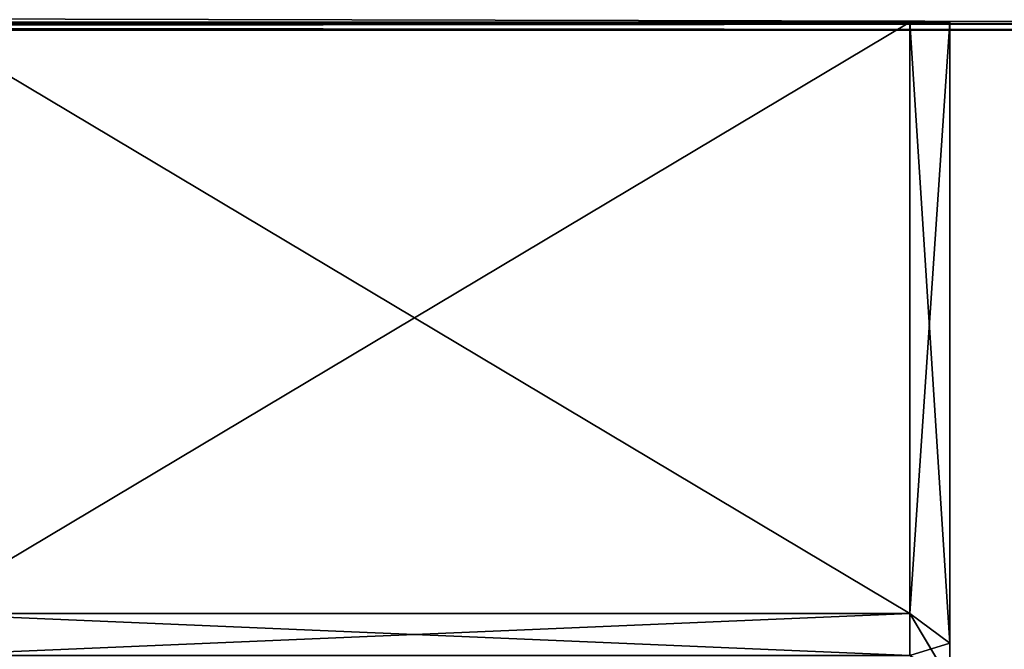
# Model space of a CAD drawing. Extents: x -0.5 to 26.9, y -0.4 to 1.1.
# Tile 86 of 111: x 0.3432 to 0.3985, y -0.3663 to -0.3309. Entities that reach past the tile are written whole.
import ezdxf

# ---------------------------------------------------------------- set-up
doc = ezdxf.new("R2010")
doc.units = 0
doc.layers.get('0').update_dxf_attribs({"color": 13, "linetype": 'CONTINUOUS'})

# ---------------------------------------------------------------- blocks, each defined once
blk = doc.blocks.new('GROUP4_1')
for p, q in [((-0.000019, -0.331157, 0.032851), (0.450319, -0.331157, 0.032851)), ((0.450319, -0.331157, 0.679813), (-0.000019, -0.331157, 0.679813)), ((0.450319, -0.331527, 0.03471), (-0.000019, -0.331527, 0.03471)), ((-0.000019, -0.331527, 0.677954), (0.450319, -0.331527, 0.677954))]:
    blk.add_line(p, q)
at = {"color": 7}
mesh = blk.add_polyface(dxfattribs=at)
corners = [(0.450319, -0.331157, 0.032851), (-0.000019, -0.330104, 0.031275), (0.450319, -0.330104, 0.031275), (-0.000019, -0.331157, 0.032851)]
mesh.append_faces([[corners[k] for k in face] for face in [(0, 1, 2), (1, 0, 3)]], dxfattribs={"vtx0": -1, "color": 7})
mesh = blk.add_polyface(dxfattribs=at)
corners = [(0.450319, -0.330104, 0.681389), (-0.000019, -0.331157, 0.679813), (0.450319, -0.331157, 0.679813), (-0.000019, -0.330104, 0.681389)]
mesh.append_faces([[corners[k] for k in face] for face in [(0, 1, 2), (1, 0, 3)]], dxfattribs={"vtx0": -1, "color": 7})
mesh = blk.add_polyface(dxfattribs=at)
corners = [(0.450319, -0.331527, 0.677954), (-0.000019, -0.331527, 0.03471), (0.450319, -0.331527, 0.03471), (-0.450319, -0.331527, 0.03471), (-0.450319, -0.331527, 0.677954), (-0.000019, -0.331527, 0.677954)]
mesh.append_faces([[corners[k] for k in face] for face in [(0, 1, 2), (4, 0, 5)]], dxfattribs={"vtx0": -1, "color": 7})
mesh.append_faces([[corners[k] for k in face] for face in [(1, 0, 3), (3, 0, 4)]], dxfattribs={"vtx0": -1, "vtx1": -1, "color": 7})
mesh = blk.add_polyface(dxfattribs=at)
corners = [(0.450319, -0.331527, 0.03471), (-0.000019, -0.331157, 0.032851), (0.450319, -0.331157, 0.032851), (-0.000019, -0.331527, 0.03471)]
mesh.append_faces([[corners[k] for k in face] for face in [(0, 1, 2), (1, 0, 3)]], dxfattribs={"vtx0": -1, "color": 7})
mesh = blk.add_polyface(dxfattribs=at)
corners = [(0.450319, -0.331157, 0.679813), (-0.000019, -0.331527, 0.677954), (0.450319, -0.331527, 0.677954), (-0.000019, -0.331157, 0.679813)]
mesh.append_faces([[corners[k] for k in face] for face in [(0, 1, 2), (1, 0, 3)]], dxfattribs={"vtx0": -1, "color": 7})
blk = doc.blocks.new('GROUP5_1')
for p, q in [((0.393187, -0.33109, 0.650046), (0.337575, -0.33109, 0.650046)), ((0.393187, -0.33109, 0.647056), (0.337575, -0.33109, 0.647056)), ((0.393187, -0.33109, 0.643868), (0.337575, -0.33109, 0.643868)), ((0.393187, -0.33109, 0.640581), (0.337575, -0.33109, 0.640581)), ((0.393187, -0.33109, 0.637294), (0.337575, -0.33109, 0.637294)), ((0.393187, -0.33109, 0.634107), (0.337575, -0.33109, 0.634107)), ((0.393187, -0.33109, 0.631116), (0.337575, -0.33109, 0.631116)), ((0.393187, -0.331091, 0.652749), (0.337575, -0.331091, 0.652749)), ((0.337575, -0.331091, 0.628413), (0.393187, -0.331091, 0.628413)), ((0.393187, -0.362354, 0.650046), (0.393187, -0.33109, 0.650046)), ((0.393187, -0.33109, 0.650046), (0.393187, -0.331091, 0.652749)), ((0.393187, -0.360946, 0.647056), (0.393187, -0.33109, 0.647056)), ((0.393187, -0.33109, 0.647056), (0.393187, -0.33109, 0.650046)), ((0.393187, -0.360084, 0.643868), (0.393187, -0.33109, 0.643868)), ((0.393187, -0.33109, 0.643868), (0.393187, -0.33109, 0.647056)), ((0.393187, -0.359793, 0.640581), (0.393187, -0.33109, 0.640581)), ((0.393187, -0.33109, 0.640581), (0.393187, -0.33109, 0.643868)), ((0.393187, -0.360084, 0.637294), (0.393187, -0.33109, 0.637294)), ((0.393187, -0.33109, 0.637294), (0.393187, -0.33109, 0.640581)), ((0.393187, -0.360946, 0.634107), (0.393187, -0.33109, 0.634107)), ((0.393187, -0.33109, 0.634107), (0.393187, -0.33109, 0.637294)), ((0.393187, -0.362354, 0.631116), (0.393187, -0.33109, 0.631116)), ((0.393187, -0.33109, 0.631116), (0.393187, -0.33109, 0.634107)), ((0.393187, -0.331091, 0.628413), (0.393187, -0.33109, 0.631116)), ((0.395429, -0.331091, 0.648963), (0.393187, -0.33109, 0.650046)), ((0.393187, -0.33109, 0.650046), (0.395429, -0.331091, 0.651356)), ((0.395429, -0.33109, 0.646315), (0.393187, -0.33109, 0.647056)), ((0.393187, -0.33109, 0.647056), (0.395429, -0.331091, 0.648963)), ((0.395429, -0.33109, 0.643492), (0.393187, -0.33109, 0.643868)), ((0.395429, -0.33109, 0.640581), (0.393187, -0.33109, 0.640581)), ((0.395429, -0.33109, 0.63767), (0.393187, -0.33109, 0.637294)), ((0.395429, -0.33109, 0.634848), (0.393187, -0.33109, 0.634107)), ((0.393187, -0.33109, 0.634107), (0.395429, -0.33109, 0.63767)), ((0.395429, -0.331091, 0.632199), (0.393187, -0.33109, 0.631116)), ((0.393187, -0.33109, 0.631116), (0.395429, -0.33109, 0.634848)), ((0.393187, -0.331091, 0.652749), (0.393187, -0.364266, 0.652749)), ((0.393187, -0.364266, 0.628413), (0.393187, -0.331091, 0.628413)), ((0.395429, -0.331091, 0.651356), (0.393187, -0.331091, 0.652749)), ((0.393187, -0.331091, 0.628413), (0.395429, -0.331091, 0.629806)), ((0.395429, -0.363003, 0.646315), (0.395429, -0.33109, 0.646315)), ((0.395429, -0.33109, 0.646315), (0.395429, -0.331091, 0.648963)), ((0.395429, -0.362239, 0.643492), (0.395429, -0.33109, 0.643492)), ((0.395429, -0.33109, 0.643492), (0.395429, -0.33109, 0.646315)), ((0.395429, -0.361982, 0.640581), (0.395429, -0.33109, 0.640581)), ((0.395429, -0.33109, 0.640581), (0.395429, -0.33109, 0.643492)), ((0.395429, -0.362239, 0.63767), (0.395429, -0.33109, 0.63767)), ((0.395429, -0.33109, 0.63767), (0.395429, -0.33109, 0.640581)), ((0.395429, -0.363003, 0.634848), (0.395429, -0.33109, 0.634848)), ((0.395429, -0.33109, 0.634848), (0.395429, -0.33109, 0.63767)), ((0.395429, -0.331091, 0.632199), (0.395429, -0.33109, 0.634848)), ((0.395429, -0.365942, 0.651356), (0.395429, -0.331091, 0.651356)), ((0.395429, -0.36425, 0.648963), (0.395429, -0.331091, 0.648963)), ((0.395429, -0.331091, 0.648963), (0.395429, -0.331091, 0.651356)), ((0.395429, -0.36425, 0.632199), (0.395429, -0.331091, 0.632199)), ((0.395429, -0.365942, 0.629806), (0.395429, -0.331091, 0.629806)), ((0.395429, -0.331091, 0.629806), (0.395429, -0.331091, 0.632199)), ((0.393187, -0.360084, 0.643868), (0.393187, -0.359793, 0.640581)), ((0.393187, -0.359793, 0.640581), (0.393187, -0.360084, 0.637294)), ((0.393187, -0.360946, 0.647056), (0.393187, -0.360084, 0.643868)), ((0.393187, -0.360084, 0.637294), (0.393187, -0.360946, 0.634107)), ((0.393187, -0.362354, 0.650046), (0.393187, -0.360946, 0.647056)), ((0.393187, -0.360946, 0.634107), (0.393187, -0.362354, 0.631116)), ((0.393187, -0.364266, 0.652749), (0.393187, -0.362354, 0.650046)), ((0.393187, -0.362354, 0.631116), (0.393187, -0.364266, 0.628413)), ((0.395429, -0.362239, 0.643492), (0.395429, -0.361982, 0.640581)), ((0.395429, -0.361982, 0.640581), (0.395429, -0.362239, 0.63767)), ((0.395429, -0.378911, 0.640581), (0.395429, -0.361982, 0.640581)), ((0.395429, -0.363003, 0.646315), (0.395429, -0.362239, 0.643492)), ((0.395429, -0.362239, 0.63767), (0.395429, -0.363003, 0.634848)), ((0.395429, -0.378911, 0.640581), (0.395429, -0.362239, 0.643492)), ((0.395429, -0.378911, 0.640581), (0.395429, -0.362239, 0.63767)), ((0.395429, -0.36425, 0.648963), (0.395429, -0.363003, 0.646315)), ((0.395429, -0.363003, 0.634848), (0.395429, -0.36425, 0.632199)), ((0.395429, -0.378911, 0.640581), (0.395429, -0.363003, 0.646315)), ((0.395429, -0.378911, 0.640581), (0.395429, -0.363003, 0.634848)), ((0.337575, -0.364266, 0.652749), (0.393187, -0.364266, 0.652749)), ((0.393187, -0.364266, 0.628413), (0.337575, -0.364266, 0.628413)), ((0.393187, -0.364266, 0.652749), (0.395429, -0.365942, 0.651356)), ((0.395429, -0.365942, 0.629806), (0.393187, -0.364266, 0.628413)), ((0.393187, -0.366622, 0.655083), (0.393187, -0.364266, 0.652749)), ((0.393187, -0.364266, 0.628413), (0.393187, -0.366622, 0.62608)), ((0.395429, -0.368029, 0.653423), (0.393187, -0.364266, 0.652749)), ((0.395429, -0.365942, 0.651356), (0.395429, -0.36425, 0.648963)), ((0.395429, -0.36425, 0.632199), (0.395429, -0.365942, 0.629806)), ((0.395429, -0.378911, 0.640581), (0.395429, -0.36425, 0.648963)), ((0.395429, -0.378911, 0.640581), (0.395429, -0.36425, 0.632199)), ((0.395429, -0.365942, 0.629806), (0.393187, -0.366622, 0.62608)), ((0.395429, -0.365942, 0.651356), (0.395429, -0.368029, 0.653423)), ((0.395429, -0.378911, 0.640581), (0.395429, -0.365942, 0.651356)), ((0.395429, -0.378911, 0.640581), (0.395429, -0.365942, 0.629806)), ((0.395429, -0.368029, 0.62774), (0.395429, -0.365942, 0.629806))]:
    blk.add_line(p, q)
at = {"color": 7}
mesh = blk.add_polyface(dxfattribs=at)
corners = [(0.337575, -0.331091, 0.652749), (0.393187, -0.33109, 0.650046), (0.337575, -0.33109, 0.650046), (0.393187, -0.331091, 0.652749)]
mesh.append_faces([[corners[k] for k in face] for face in [(0, 1, 2), (1, 0, 3)]], dxfattribs={"vtx0": -1, "color": 7})
mesh = blk.add_polyface(dxfattribs=at)
corners = [(0.337575, -0.33109, 0.650046), (0.393187, -0.33109, 0.647056), (0.337575, -0.33109, 0.647056), (0.393187, -0.33109, 0.650046)]
mesh.append_faces([[corners[k] for k in face] for face in [(0, 1, 2), (1, 0, 3)]], dxfattribs={"vtx0": -1, "color": 7})
mesh = blk.add_polyface(dxfattribs=at)
corners = [(0.337575, -0.33109, 0.647056), (0.393187, -0.33109, 0.643868), (0.337575, -0.33109, 0.643868), (0.393187, -0.33109, 0.647056)]
mesh.append_faces([[corners[k] for k in face] for face in [(0, 1, 2), (1, 0, 3)]], dxfattribs={"vtx0": -1, "color": 7})
mesh = blk.add_polyface(dxfattribs=at)
corners = [(0.337575, -0.33109, 0.643868), (0.393187, -0.33109, 0.640581), (0.337575, -0.33109, 0.640581), (0.393187, -0.33109, 0.643868)]
mesh.append_faces([[corners[k] for k in face] for face in [(0, 1, 2), (1, 0, 3)]], dxfattribs={"vtx0": -1, "color": 7})
mesh = blk.add_polyface(dxfattribs=at)
corners = [(0.337575, -0.33109, 0.640581), (0.393187, -0.33109, 0.637294), (0.337575, -0.33109, 0.637294), (0.393187, -0.33109, 0.640581)]
mesh.append_faces([[corners[k] for k in face] for face in [(0, 1, 2), (1, 0, 3)]], dxfattribs={"vtx0": -1, "color": 7})
mesh = blk.add_polyface(dxfattribs=at)
corners = [(0.337575, -0.33109, 0.637294), (0.393187, -0.33109, 0.634107), (0.337575, -0.33109, 0.634107), (0.393187, -0.33109, 0.637294)]
mesh.append_faces([[corners[k] for k in face] for face in [(0, 1, 2), (1, 0, 3)]], dxfattribs={"vtx0": -1, "color": 7})
mesh = blk.add_polyface(dxfattribs=at)
corners = [(0.337575, -0.33109, 0.634107), (0.393187, -0.33109, 0.631116), (0.337575, -0.33109, 0.631116), (0.393187, -0.33109, 0.634107)]
mesh.append_faces([[corners[k] for k in face] for face in [(0, 1, 2), (1, 0, 3)]], dxfattribs={"vtx0": -1, "color": 7})
mesh = blk.add_polyface(dxfattribs=at)
corners = [(0.337575, -0.33109, 0.631116), (0.393187, -0.331091, 0.628413), (0.337575, -0.331091, 0.628413), (0.393187, -0.33109, 0.631116)]
mesh.append_faces([[corners[k] for k in face] for face in [(0, 1, 2), (1, 0, 3)]], dxfattribs={"vtx0": -1, "color": 7})
mesh = blk.add_polyface(dxfattribs=at)
corners = [(0.393187, -0.364266, 0.652749), (0.337575, -0.331091, 0.652749), (0.337575, -0.364266, 0.652749), (0.393187, -0.331091, 0.652749)]
mesh.append_faces([[corners[k] for k in face] for face in [(0, 1, 2), (1, 0, 3)]], dxfattribs={"vtx0": -1, "color": 7})
mesh = blk.add_polyface(dxfattribs=at)
corners = [(0.393187, -0.331091, 0.628413), (0.337575, -0.364266, 0.628413), (0.337575, -0.331091, 0.628413), (0.393187, -0.364266, 0.628413)]
mesh.append_faces([[corners[k] for k in face] for face in [(0, 1, 2), (1, 0, 3)]], dxfattribs={"vtx0": -1, "color": 7})
mesh = blk.add_polyface(dxfattribs=at)
corners = [(0.393187, -0.362354, 0.650046), (0.393187, -0.331091, 0.652749), (0.393187, -0.364266, 0.652749), (0.393187, -0.33109, 0.650046)]
mesh.append_faces([[corners[k] for k in face] for face in [(0, 1, 2), (1, 0, 3)]], dxfattribs={"vtx0": -1, "color": 7})
mesh = blk.add_polyface(dxfattribs=at)
corners = [(0.393187, -0.360946, 0.647056), (0.393187, -0.33109, 0.650046), (0.393187, -0.362354, 0.650046), (0.393187, -0.33109, 0.647056)]
mesh.append_faces([[corners[k] for k in face] for face in [(0, 1, 2), (1, 0, 3)]], dxfattribs={"vtx0": -1, "color": 7})
mesh = blk.add_polyface(dxfattribs=at)
corners = [(0.393187, -0.360084, 0.643868), (0.393187, -0.33109, 0.647056), (0.393187, -0.360946, 0.647056), (0.393187, -0.33109, 0.643868)]
mesh.append_faces([[corners[k] for k in face] for face in [(0, 1, 2), (1, 0, 3)]], dxfattribs={"vtx0": -1, "color": 7})
mesh = blk.add_polyface(dxfattribs=at)
corners = [(0.393187, -0.359793, 0.640581), (0.393187, -0.33109, 0.643868), (0.393187, -0.360084, 0.643868), (0.393187, -0.33109, 0.640581)]
mesh.append_faces([[corners[k] for k in face] for face in [(0, 1, 2), (1, 0, 3)]], dxfattribs={"vtx0": -1, "color": 7})
mesh = blk.add_polyface(dxfattribs=at)
corners = [(0.393187, -0.33109, 0.637294), (0.393187, -0.359793, 0.640581), (0.393187, -0.360084, 0.637294), (0.393187, -0.33109, 0.640581)]
mesh.append_faces([[corners[k] for k in face] for face in [(0, 1, 2), (1, 0, 3)]], dxfattribs={"vtx0": -1, "color": 7})
mesh = blk.add_polyface(dxfattribs=at)
corners = [(0.393187, -0.33109, 0.634107), (0.393187, -0.360084, 0.637294), (0.393187, -0.360946, 0.634107), (0.393187, -0.33109, 0.637294)]
mesh.append_faces([[corners[k] for k in face] for face in [(0, 1, 2), (1, 0, 3)]], dxfattribs={"vtx0": -1, "color": 7})
mesh = blk.add_polyface(dxfattribs=at)
corners = [(0.393187, -0.33109, 0.631116), (0.393187, -0.360946, 0.634107), (0.393187, -0.362354, 0.631116), (0.393187, -0.33109, 0.634107)]
mesh.append_faces([[corners[k] for k in face] for face in [(0, 1, 2), (1, 0, 3)]], dxfattribs={"vtx0": -1, "color": 7})
mesh = blk.add_polyface(dxfattribs=at)
corners = [(0.393187, -0.331091, 0.628413), (0.393187, -0.362354, 0.631116), (0.393187, -0.364266, 0.628413), (0.393187, -0.33109, 0.631116)]
mesh.append_faces([[corners[k] for k in face] for face in [(0, 1, 2), (1, 0, 3)]], dxfattribs={"vtx0": -1, "color": 7})
mesh = blk.add_polyface(dxfattribs=at)
corners = [(0.393187, -0.331091, 0.652749), (0.393187, -0.362354, 0.650046), (0.393187, -0.364266, 0.652749), (0.393187, -0.33109, 0.650046)]
mesh.append_faces([[corners[k] for k in face] for face in [(0, 1, 2), (1, 0, 3)]], dxfattribs={"vtx0": -1, "color": 7})
mesh = blk.add_polyface(dxfattribs=at)
corners = [(0.393187, -0.33109, 0.650046), (0.393187, -0.360946, 0.647056), (0.393187, -0.362354, 0.650046), (0.393187, -0.33109, 0.647056)]
mesh.append_faces([[corners[k] for k in face] for face in [(0, 1, 2), (1, 0, 3)]], dxfattribs={"vtx0": -1, "color": 7})
mesh = blk.add_polyface(dxfattribs=at)
corners = [(0.393187, -0.33109, 0.647056), (0.393187, -0.360084, 0.643868), (0.393187, -0.360946, 0.647056), (0.393187, -0.33109, 0.643868)]
mesh.append_faces([[corners[k] for k in face] for face in [(0, 1, 2), (1, 0, 3)]], dxfattribs={"vtx0": -1, "color": 7})
mesh = blk.add_polyface(dxfattribs=at)
corners = [(0.393187, -0.33109, 0.643868), (0.393187, -0.359793, 0.640581), (0.393187, -0.360084, 0.643868), (0.393187, -0.33109, 0.640581)]
mesh.append_faces([[corners[k] for k in face] for face in [(0, 1, 2), (1, 0, 3)]], dxfattribs={"vtx0": -1, "color": 7})
mesh = blk.add_polyface(dxfattribs=at)
corners = [(0.393187, -0.359793, 0.640581), (0.393187, -0.33109, 0.637294), (0.393187, -0.360084, 0.637294), (0.393187, -0.33109, 0.640581)]
mesh.append_faces([[corners[k] for k in face] for face in [(0, 1, 2), (1, 0, 3)]], dxfattribs={"vtx0": -1, "color": 7})
mesh = blk.add_polyface(dxfattribs=at)
corners = [(0.393187, -0.360084, 0.637294), (0.393187, -0.33109, 0.634107), (0.393187, -0.360946, 0.634107), (0.393187, -0.33109, 0.637294)]
mesh.append_faces([[corners[k] for k in face] for face in [(0, 1, 2), (1, 0, 3)]], dxfattribs={"vtx0": -1, "color": 7})
mesh = blk.add_polyface(dxfattribs=at)
corners = [(0.393187, -0.360946, 0.634107), (0.393187, -0.33109, 0.631116), (0.393187, -0.362354, 0.631116), (0.393187, -0.33109, 0.634107)]
mesh.append_faces([[corners[k] for k in face] for face in [(0, 1, 2), (1, 0, 3)]], dxfattribs={"vtx0": -1, "color": 7})
mesh = blk.add_polyface(dxfattribs=at)
corners = [(0.393187, -0.362354, 0.631116), (0.393187, -0.331091, 0.628413), (0.393187, -0.364266, 0.628413), (0.393187, -0.33109, 0.631116)]
mesh.append_faces([[corners[k] for k in face] for face in [(0, 1, 2), (1, 0, 3)]], dxfattribs={"vtx0": -1, "color": 7})
mesh = blk.add_polyface(dxfattribs=at)
corners = [(0.395429, -0.331091, 0.651356), (0.395429, -0.331091, 0.648963), (0.393187, -0.33109, 0.650046)]
mesh.append_faces([[corners[k] for k in face] for face in [(0, 1, 2)]], dxfattribs={"color": 7})
mesh = blk.add_polyface(dxfattribs=at)
corners = [(0.393187, -0.331091, 0.652749), (0.395429, -0.331091, 0.651356), (0.393187, -0.33109, 0.650046)]
mesh.append_faces([[corners[k] for k in face] for face in [(0, 1, 2)]], dxfattribs={"color": 7})
mesh = blk.add_polyface(dxfattribs=at)
corners = [(0.395429, -0.331091, 0.648963), (0.395429, -0.33109, 0.646315), (0.393187, -0.33109, 0.647056)]
mesh.append_faces([[corners[k] for k in face] for face in [(0, 1, 2)]], dxfattribs={"color": 7})
mesh = blk.add_polyface(dxfattribs=at)
corners = [(0.393187, -0.33109, 0.650046), (0.395429, -0.331091, 0.648963), (0.393187, -0.33109, 0.647056)]
mesh.append_faces([[corners[k] for k in face] for face in [(0, 1, 2)]], dxfattribs={"color": 7})
mesh = blk.add_polyface(dxfattribs=at)
corners = [(0.393187, -0.33109, 0.643868), (0.395429, -0.33109, 0.646315), (0.395429, -0.33109, 0.643492), (0.393187, -0.33109, 0.647056)]
mesh.append_faces([[corners[k] for k in face] for face in [(0, 1, 2), (1, 0, 3)]], dxfattribs={"vtx0": -1, "color": 7})
mesh = blk.add_polyface(dxfattribs=at)
corners = [(0.393187, -0.33109, 0.643868), (0.395429, -0.33109, 0.640581), (0.393187, -0.33109, 0.640581), (0.395429, -0.33109, 0.643492)]
mesh.append_faces([[corners[k] for k in face] for face in [(0, 1, 2), (1, 0, 3)]], dxfattribs={"vtx0": -1, "color": 7})
mesh = blk.add_polyface(dxfattribs=at)
corners = [(0.393187, -0.33109, 0.640581), (0.395429, -0.33109, 0.63767), (0.393187, -0.33109, 0.637294), (0.395429, -0.33109, 0.640581)]
mesh.append_faces([[corners[k] for k in face] for face in [(0, 1, 2), (1, 0, 3)]], dxfattribs={"vtx0": -1, "color": 7})
mesh = blk.add_polyface(dxfattribs=at)
corners = [(0.395429, -0.33109, 0.63767), (0.395429, -0.33109, 0.634848), (0.393187, -0.33109, 0.634107)]
mesh.append_faces([[corners[k] for k in face] for face in [(0, 1, 2)]], dxfattribs={"color": 7})
mesh = blk.add_polyface(dxfattribs=at)
corners = [(0.395429, -0.33109, 0.63767), (0.393187, -0.33109, 0.634107), (0.393187, -0.33109, 0.637294)]
mesh.append_faces([[corners[k] for k in face] for face in [(0, 1, 2)]], dxfattribs={"color": 7})
mesh = blk.add_polyface(dxfattribs=at)
corners = [(0.395429, -0.33109, 0.634848), (0.395429, -0.331091, 0.632199), (0.393187, -0.33109, 0.631116)]
mesh.append_faces([[corners[k] for k in face] for face in [(0, 1, 2)]], dxfattribs={"color": 7})
mesh = blk.add_polyface(dxfattribs=at)
corners = [(0.395429, -0.33109, 0.634848), (0.393187, -0.33109, 0.631116), (0.393187, -0.33109, 0.634107)]
mesh.append_faces([[corners[k] for k in face] for face in [(0, 1, 2)]], dxfattribs={"color": 7})
mesh = blk.add_polyface(dxfattribs=at)
corners = [(0.393187, -0.33109, 0.631116), (0.395429, -0.331091, 0.629806), (0.393187, -0.331091, 0.628413), (0.395429, -0.331091, 0.632199)]
mesh.append_faces([[corners[k] for k in face] for face in [(0, 1, 2), (1, 0, 3)]], dxfattribs={"vtx0": -1, "color": 7})
mesh = blk.add_polyface(dxfattribs=at)
corners = [(0.395429, -0.365942, 0.651356), (0.393187, -0.331091, 0.652749), (0.393187, -0.364266, 0.652749), (0.395429, -0.331091, 0.651356)]
mesh.append_faces([[corners[k] for k in face] for face in [(0, 1, 2), (1, 0, 3)]], dxfattribs={"vtx0": -1, "color": 7})
mesh = blk.add_polyface(dxfattribs=at)
corners = [(0.395429, -0.331091, 0.629806), (0.393187, -0.364266, 0.628413), (0.393187, -0.331091, 0.628413), (0.395429, -0.365942, 0.629806)]
mesh.append_faces([[corners[k] for k in face] for face in [(0, 1, 2), (1, 0, 3)]], dxfattribs={"vtx0": -1, "color": 7})
mesh = blk.add_polyface(dxfattribs=at)
corners = [(0.395429, -0.363003, 0.646315), (0.395429, -0.331091, 0.648963), (0.395429, -0.36425, 0.648963), (0.395429, -0.33109, 0.646315)]
mesh.append_faces([[corners[k] for k in face] for face in [(0, 1, 2), (1, 0, 3)]], dxfattribs={"vtx0": -1, "color": 7})
mesh = blk.add_polyface(dxfattribs=at)
corners = [(0.395429, -0.362239, 0.643492), (0.395429, -0.33109, 0.646315), (0.395429, -0.363003, 0.646315), (0.395429, -0.33109, 0.643492)]
mesh.append_faces([[corners[k] for k in face] for face in [(0, 1, 2), (1, 0, 3)]], dxfattribs={"vtx0": -1, "color": 7})
mesh = blk.add_polyface(dxfattribs=at)
corners = [(0.395429, -0.361982, 0.640581), (0.395429, -0.33109, 0.643492), (0.395429, -0.362239, 0.643492), (0.395429, -0.33109, 0.640581)]
mesh.append_faces([[corners[k] for k in face] for face in [(0, 1, 2), (1, 0, 3)]], dxfattribs={"vtx0": -1, "color": 7})
mesh = blk.add_polyface(dxfattribs=at)
corners = [(0.395429, -0.33109, 0.63767), (0.395429, -0.361982, 0.640581), (0.395429, -0.362239, 0.63767), (0.395429, -0.33109, 0.640581)]
mesh.append_faces([[corners[k] for k in face] for face in [(0, 1, 2), (1, 0, 3)]], dxfattribs={"vtx0": -1, "color": 7})
mesh = blk.add_polyface(dxfattribs=at)
corners = [(0.395429, -0.33109, 0.634848), (0.395429, -0.362239, 0.63767), (0.395429, -0.363003, 0.634848), (0.395429, -0.33109, 0.63767)]
mesh.append_faces([[corners[k] for k in face] for face in [(0, 1, 2), (1, 0, 3)]], dxfattribs={"vtx0": -1, "color": 7})
mesh = blk.add_polyface(dxfattribs=at)
corners = [(0.395429, -0.331091, 0.632199), (0.395429, -0.363003, 0.634848), (0.395429, -0.36425, 0.632199), (0.395429, -0.33109, 0.634848)]
mesh.append_faces([[corners[k] for k in face] for face in [(0, 1, 2), (1, 0, 3)]], dxfattribs={"vtx0": -1, "color": 7})
mesh = blk.add_polyface(dxfattribs=at)
corners = [(0.395429, -0.36425, 0.648963), (0.395429, -0.331091, 0.651356), (0.395429, -0.365942, 0.651356), (0.395429, -0.331091, 0.648963)]
mesh.append_faces([[corners[k] for k in face] for face in [(0, 1, 2), (1, 0, 3)]], dxfattribs={"vtx0": -1, "color": 7})
mesh = blk.add_polyface(dxfattribs=at)
corners = [(0.395429, -0.331091, 0.629806), (0.395429, -0.36425, 0.632199), (0.395429, -0.365942, 0.629806), (0.395429, -0.331091, 0.632199)]
mesh.append_faces([[corners[k] for k in face] for face in [(0, 1, 2), (1, 0, 3)]], dxfattribs={"vtx0": -1, "color": 7})
mesh = blk.add_polyface(dxfattribs=at)
corners = [(0.395429, -0.361982, 0.640581), (0.395429, -0.362239, 0.643492), (0.395429, -0.378911, 0.640581)]
mesh.append_faces([[corners[k] for k in face] for face in [(0, 1, 2)]], dxfattribs={"color": 7})
mesh = blk.add_polyface(dxfattribs=at)
corners = [(0.395429, -0.361982, 0.640581), (0.395429, -0.378911, 0.640581), (0.395429, -0.362239, 0.63767)]
mesh.append_faces([[corners[k] for k in face] for face in [(0, 1, 2)]], dxfattribs={"color": 7})
mesh = blk.add_polyface(dxfattribs=at)
corners = [(0.395429, -0.362239, 0.643492), (0.395429, -0.363003, 0.646315), (0.395429, -0.378911, 0.640581)]
mesh.append_faces([[corners[k] for k in face] for face in [(0, 1, 2)]], dxfattribs={"color": 7})
mesh = blk.add_polyface(dxfattribs=at)
corners = [(0.395429, -0.362239, 0.63767), (0.395429, -0.378911, 0.640581), (0.395429, -0.363003, 0.634848)]
mesh.append_faces([[corners[k] for k in face] for face in [(0, 1, 2)]], dxfattribs={"color": 7})
mesh = blk.add_polyface(dxfattribs=at)
corners = [(0.395429, -0.363003, 0.646315), (0.395429, -0.36425, 0.648963), (0.395429, -0.378911, 0.640581)]
mesh.append_faces([[corners[k] for k in face] for face in [(0, 1, 2)]], dxfattribs={"color": 7})
mesh = blk.add_polyface(dxfattribs=at)
corners = [(0.395429, -0.363003, 0.634848), (0.395429, -0.378911, 0.640581), (0.395429, -0.36425, 0.632199)]
mesh.append_faces([[corners[k] for k in face] for face in [(0, 1, 2)]], dxfattribs={"color": 7})
mesh = blk.add_polyface(dxfattribs=at)
corners = [(0.393187, -0.366622, 0.655083), (0.337575, -0.364266, 0.652749), (0.337575, -0.366622, 0.655083), (0.393187, -0.364266, 0.652749)]
mesh.append_faces([[corners[k] for k in face] for face in [(0, 1, 2), (1, 0, 3)]], dxfattribs={"vtx0": -1, "color": 7})
mesh = blk.add_polyface(dxfattribs=at)
corners = [(0.393187, -0.364266, 0.628413), (0.337575, -0.366622, 0.62608), (0.337575, -0.364266, 0.628413), (0.393187, -0.366622, 0.62608)]
mesh.append_faces([[corners[k] for k in face] for face in [(0, 1, 2), (1, 0, 3)]], dxfattribs={"vtx0": -1, "color": 7})
mesh = blk.add_polyface(dxfattribs=at)
corners = [(0.393187, -0.364266, 0.652749), (0.393187, -0.366622, 0.655083), (0.395429, -0.368029, 0.653423)]
mesh.append_faces([[corners[k] for k in face] for face in [(0, 1, 2)]], dxfattribs={"color": 7})
mesh = blk.add_polyface(dxfattribs=at)
corners = [(0.393187, -0.364266, 0.652749), (0.395429, -0.368029, 0.653423), (0.395429, -0.365942, 0.651356)]
mesh.append_faces([[corners[k] for k in face] for face in [(0, 1, 2)]], dxfattribs={"color": 7})
mesh = blk.add_polyface(dxfattribs=at)
corners = [(0.393187, -0.364266, 0.628413), (0.395429, -0.365942, 0.629806), (0.393187, -0.366622, 0.62608)]
mesh.append_faces([[corners[k] for k in face] for face in [(0, 1, 2)]], dxfattribs={"color": 7})
mesh = blk.add_polyface(dxfattribs=at)
corners = [(0.395429, -0.36425, 0.648963), (0.395429, -0.365942, 0.651356), (0.395429, -0.378911, 0.640581)]
mesh.append_faces([[corners[k] for k in face] for face in [(0, 1, 2)]], dxfattribs={"color": 7})
mesh = blk.add_polyface(dxfattribs=at)
corners = [(0.395429, -0.36425, 0.632199), (0.395429, -0.378911, 0.640581), (0.395429, -0.365942, 0.629806)]
mesh.append_faces([[corners[k] for k in face] for face in [(0, 1, 2)]], dxfattribs={"color": 7})
mesh = blk.add_polyface(dxfattribs=at)
corners = [(0.395429, -0.365942, 0.629806), (0.395429, -0.368029, 0.62774), (0.393187, -0.366622, 0.62608)]
mesh.append_faces([[corners[k] for k in face] for face in [(0, 1, 2)]], dxfattribs={"color": 7})
mesh = blk.add_polyface(dxfattribs=at)
corners = [(0.395429, -0.365942, 0.651356), (0.395429, -0.368029, 0.653423), (0.395429, -0.378911, 0.640581)]
mesh.append_faces([[corners[k] for k in face] for face in [(0, 1, 2)]], dxfattribs={"color": 7})
mesh = blk.add_polyface(dxfattribs=at)
corners = [(0.395429, -0.365942, 0.629806), (0.395429, -0.378911, 0.640581), (0.395429, -0.368029, 0.62774)]
mesh.append_faces([[corners[k] for k in face] for face in [(0, 1, 2)]], dxfattribs={"color": 7})
blk = doc.blocks.new('GROUP0_1')
at = {"color": 7}
for name in ['GROUP5_1', 'GROUP4_1']:
    blk.add_blockref(name, (0, 0), dxfattribs=at)

msp = doc.modelspace()

# ---------------------------------------------------------------- block references
at = {"color": 7}
msp.add_blockref('GROUP0_1', (0, 0), dxfattribs=at)

doc.saveas('drawing.dxf')
